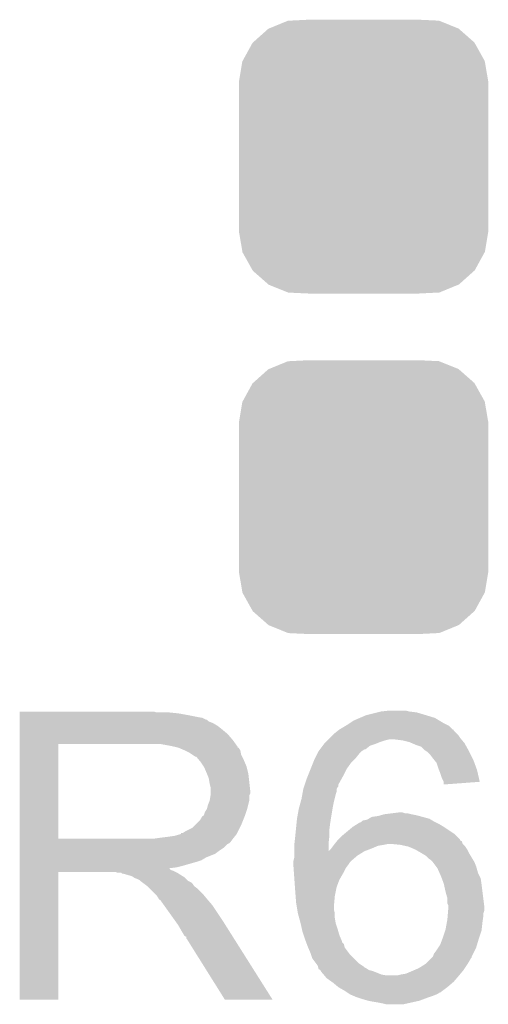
# Model space of a CAD drawing. Extents: x -1.3 to 24.2, y -3.9 to 53.4.
# Tile 26 of 39: x 11.7 to 13, y 29.3 to 32.1. Entities that reach past the tile are written whole.
import ezdxf

# ---------------------------------------------------------------- set-up
doc = ezdxf.new("R2010")
doc.units = 0
doc.layers.get('0').update_dxf_attribs({"linetype": 'CONTINUOUS'})
doc.layers.add('HVAC_2_CLICK_V101_GTO', color=14, linetype='CONTINUOUS')
doc.layers.add('HVAC_2_CLICK_V101_GTS', color=12, linetype='CONTINUOUS')

# ---------------------------------------------------------------- blocks, each defined once
blk = doc.blocks.new('CUSTOM_81')
for points in [[(-0.26893, 0.360448), (-0.267216, 0.361152), (0.268592, 0.360448), (0.26779, 0.361152)], [(-0.267216, 0.361152), (-0.213724, 0.383108), (0.26779, 0.361152), (0.21312, 0.383108)], [(-0.213724, 0.383108), (-0.20803, 0.383392), (0.21312, 0.383108), (0.212412, 0.383392)], [(-0.20803, 0.383392), (-0.154122, 0.38608), (0.212412, 0.383392), (0.154132, 0.38608)], [(-0.312264, 0.321732), (-0.26893, 0.360448), (0.312592, 0.321732), (0.268592, 0.360448)], [(-0.341452, 0.269636), (-0.313432, 0.320688), (0.341702, 0.269636), (0.313176, 0.320688)], [(-0.313432, 0.320688), (-0.312264, 0.321732), (0.313176, 0.320688), (0.312592, 0.321732)], [(-0.35179, 0.21082), (-0.342144, 0.268372), (0.35179, 0.21082), (0.34192, 0.268372)], [(-0.342144, 0.268372), (-0.341452, 0.269636), (0.34192, 0.268372), (0.341702, 0.269636)], [(-0.35179, 0.20955), (-0.35179, 0.21082), (0.35179, 0.20955), (0.35179, 0.21082)], [(-0.35179, -0.20955), (-0.35179, 0.20955), (0.35179, -0.20955), (0.35179, 0.20955)], [(-0.35179, -0.21082), (-0.35179, -0.20955), (0.35179, -0.21082), (0.35179, -0.20955)], [(-0.34192, -0.268358), (-0.35179, -0.21082), (0.342148, -0.268358), (0.35179, -0.21082)], [(-0.341702, -0.269636), (-0.34192, -0.268358), (0.341446, -0.269636), (0.342148, -0.268358)], [(-0.313184, -0.320676), (-0.341702, -0.269636), (0.31344, -0.320676), (0.341446, -0.269636)], [(-0.312594, -0.321732), (-0.313184, -0.320676), (0.312258, -0.321732), (0.31344, -0.320676)], [(-0.268602, -0.36044), (-0.312594, -0.321732), (0.26894, -0.36044), (0.312258, -0.321732)], [(-0.267792, -0.361154), (-0.268602, -0.36044), (0.2672, -0.361154), (0.26894, -0.36044)], [(-0.213136, -0.383104), (-0.267792, -0.361154), (0.213734, -0.383104), (0.2672, -0.361154)], [(-0.212414, -0.383394), (-0.213136, -0.383104), (0.207926, -0.383394), (0.213734, -0.383104)], [(-0.154122, -0.38608), (-0.212414, -0.383394), (0.154132, -0.38608), (0.207926, -0.383394)]]:
    blk.add_solid(points)

msp = doc.modelspace()

# ---------------------------------------------------------------- linework, layer by layer
at = {"layer": 'HVAC_2_CLICK_V101_GTO'}
for points in [[(11.7145, 30.129478), (11.714502, 30.12948), (12.092942, 30.129478), (11.714502, 30.12948)], [(11.7145, 30.12694), (11.7145, 30.129478), (12.100564, 30.12694), (12.092942, 30.129478)], [(11.7145, 30.1244), (11.7145, 30.12694), (12.16152, 30.1244), (12.13612, 30.12694)], [(11.7145, 30.11932), (11.7145, 30.1244), (12.18946, 30.11932), (12.16152, 30.1244)], [(12.692382, 30.11932), (12.722862, 30.12694), (12.860022, 30.11932), (12.834622, 30.12694)], [(12.722862, 30.12694), (12.733022, 30.12948), (12.834622, 30.12694), (12.814302, 30.12948)], [(12.733022, 30.12948), (12.755882, 30.13202), (12.814302, 30.12948), (12.804142, 30.13202)], [(11.7145, 30.11424), (11.7145, 30.11932), (12.21486, 30.11424), (12.18946, 30.11932)], [(11.7145, 30.111698), (11.7145, 30.11424), (12.230102, 30.111698), (12.21486, 30.11424)], [(11.7145, 30.10662), (11.7145, 30.111698), (12.240264, 30.10662), (12.230102, 30.111698)], [(11.7145, 30.106614), (11.7145, 30.10662), (12.242806, 30.106614), (12.240264, 30.10662)], [(11.7145, 30.10154), (11.7145, 30.106614), (12.247884, 30.10154), (12.242806, 30.106614)], [(11.7145, 30.09646), (11.7145, 30.10154), (12.260582, 30.09646), (12.247884, 30.10154)], [(11.7145, 30.08884), (11.7145, 30.09646), (12.27328, 30.08884), (12.260582, 30.09646)], [(12.64158, 30.093918), (12.645392, 30.09646), (12.915904, 30.093918), (12.91082, 30.09646)], [(12.645392, 30.09646), (12.65682, 30.10408), (12.91082, 30.09646), (12.898122, 30.10408)], [(12.65682, 30.10408), (12.6746, 30.1117), (12.898122, 30.10408), (12.885422, 30.1117)], [(12.6746, 30.1117), (12.692382, 30.11932), (12.885422, 30.1117), (12.860022, 30.11932)], [(11.7145, 30.07868), (11.7145, 30.08884), (12.28598, 30.07868), (12.27328, 30.08884)], [(11.7145, 30.06598), (11.7145, 30.07868), (12.301222, 30.06598), (12.28598, 30.07868)], [(12.5984, 30.06344), (12.603482, 30.068522), (12.95146, 30.06344), (12.946378, 30.068522)], [(12.603482, 30.068522), (12.612996, 30.076134), (12.946378, 30.068522), (12.938766, 30.076134)], [(12.612996, 30.076134), (12.616152, 30.078658), (12.938766, 30.076134), (12.93876, 30.078658)], [(12.616152, 30.078658), (12.616178, 30.07868), (12.93876, 30.078658), (12.936226, 30.07868)], [(12.616178, 30.07868), (12.616182, 30.078682), (12.936226, 30.07868), (12.936224, 30.078682)], [(12.616182, 30.078682), (12.63311, 30.088838), (12.936224, 30.078682), (12.92606, 30.088838)], [(12.63311, 30.088838), (12.64158, 30.093918), (12.92606, 30.088838), (12.915904, 30.093918)], [(11.714498, 30.048202), (11.7145, 30.06598), (12.31646, 30.048202), (12.301222, 30.06598)], [(11.714498, 30.03804), (11.714498, 30.048202), (12.323718, 30.03804), (12.31646, 30.048202)], [(12.573002, 30.03804), (12.57808, 30.04312), (12.717782, 30.03804), (12.73048, 30.04312)], [(12.57808, 30.04312), (12.58316, 30.0482), (12.73048, 30.04312), (12.745722, 30.0482)], [(12.58316, 30.0482), (12.5857, 30.05074), (12.745722, 30.0482), (12.755878, 30.05074)], [(12.5857, 30.05074), (12.59078, 30.05582), (12.960774, 30.05074), (12.95654, 30.05582)], [(12.59078, 30.05582), (12.5984, 30.06344), (12.95654, 30.05582), (12.95146, 30.06344)], [(12.793978, 30.0482), (12.773658, 30.05074), (12.962892, 30.0482), (12.960774, 30.05074)], [(12.814298, 30.04312), (12.793978, 30.0482), (12.967124, 30.04312), (12.962892, 30.0482)], [(12.820232, 30.040578), (12.814298, 30.04312), (12.969242, 30.040578), (12.967124, 30.04312)], [(12.832082, 30.0355), (12.820232, 30.040578), (12.972064, 30.0355), (12.969242, 30.040578)], [(11.714492, 29.771362), (11.714498, 30.03802), (11.8237, 29.771362), (11.823702, 30.03802)], [(11.714498, 30.03802), (11.714498, 30.03804), (11.823702, 30.03802), (12.0777, 30.03804)], [(12.13866, 30.03296), (12.110722, 30.03804), (12.327344, 30.03296), (12.323718, 30.03804)], [(12.150106, 30.030416), (12.13866, 30.03296), (12.32916, 30.030416), (12.327344, 30.03296)], [(12.161514, 30.02788), (12.150106, 30.030416), (12.329182, 30.02788), (12.32916, 30.030416)], [(12.161522, 30.027878), (12.161514, 30.02788), (12.329814, 30.027878), (12.329182, 30.02788)], [(12.161538, 30.027872), (12.161522, 30.027878), (12.331704, 30.027872), (12.329814, 30.027878)], [(12.1793, 30.02026), (12.161538, 30.027872), (12.336782, 30.02026), (12.331704, 30.027872)], [(12.179304, 30.020258), (12.1793, 30.02026), (12.336782, 30.020258), (12.336782, 30.02026)], [(12.194542, 30.012638), (12.179304, 30.020258), (12.338306, 30.012638), (12.336782, 30.020258)], [(12.202166, 30.007558), (12.194542, 30.012638), (12.339322, 30.007558), (12.338306, 30.012638)], [(12.55395, 30.010098), (12.55776, 30.017718), (12.672058, 30.010098), (12.679678, 30.017718)], [(12.55776, 30.017718), (12.557762, 30.01772), (12.679678, 30.017718), (12.67968, 30.01772)], [(12.557762, 30.01772), (12.561568, 30.022796), (12.67968, 30.01772), (12.687294, 30.022796)], [(12.561568, 30.022796), (12.561572, 30.0228), (12.687294, 30.022796), (12.689834, 30.0228)], [(12.561572, 30.0228), (12.56919, 30.032958), (12.689834, 30.0228), (12.702538, 30.032958)], [(12.56919, 30.032958), (12.573002, 30.03804), (12.702538, 30.032958), (12.717782, 30.03804)], [(12.847316, 30.03042), (12.832082, 30.0355), (12.974886, 30.03042), (12.972064, 30.0355)], [(12.857478, 30.020262), (12.847316, 30.03042), (12.980528, 30.020262), (12.974886, 30.03042)], [(12.861292, 30.01772), (12.857478, 30.020262), (12.98194, 30.01772), (12.980528, 30.020262)], [(12.8651, 30.01518), (12.861292, 30.01772), (12.98321, 30.01518), (12.98194, 30.01772)], [(12.872718, 30.00756), (12.8651, 30.01518), (12.98702, 30.00756), (12.98321, 30.01518)], [(12.209784, 30.00248), (12.202166, 30.007558), (12.341862, 30.00248), (12.339322, 30.007558)], [(12.212326, 30.002472), (12.209784, 30.00248), (12.341866, 30.002472), (12.341862, 30.00248)], [(12.220788, 29.99232), (12.212326, 30.002472), (12.34694, 29.99232), (12.341866, 30.002472)], [(12.22502, 29.98724), (12.220788, 29.99232), (12.349118, 29.98724), (12.34694, 29.99232)], [(12.233488, 29.974538), (12.22502, 29.98724), (12.35456, 29.974538), (12.349118, 29.98724)], [(12.534898, 29.966918), (12.542012, 29.9847), (12.6365, 29.966918), (12.6492, 29.9847)], [(12.542012, 29.9847), (12.54506, 29.99232), (12.6492, 29.9847), (12.65682, 29.99232)], [(12.54506, 29.99232), (12.5476, 29.9974), (12.65682, 29.99232), (12.6619, 29.9974)], [(12.5476, 29.9974), (12.55395, 30.010098), (12.6619, 29.9974), (12.672058, 30.010098)], [(12.88034, 29.9974), (12.872718, 30.00756), (12.9921, 29.9974), (12.98702, 30.00756)], [(12.884406, 29.992318), (12.88034, 29.9974), (12.99464, 29.992318), (12.9921, 29.9974)], [(12.890498, 29.984702), (12.884406, 29.992318), (12.99741, 29.984702), (12.99464, 29.992318)], [(12.89558, 29.969458), (12.890498, 29.984702), (13.002954, 29.969458), (12.99741, 29.984702)], [(12.23518, 29.972), (12.233488, 29.974538), (12.355196, 29.972), (12.35456, 29.974538)], [(12.2428, 29.95422), (12.23518, 29.972), (12.35964, 29.95422), (12.355196, 29.972)], [(12.526772, 29.9466), (12.534898, 29.966918), (12.62634, 29.9466), (12.6365, 29.966918)], [(12.897614, 29.964378), (12.89558, 29.969458), (13.0048, 29.964378), (13.002954, 29.969458)], [(12.90066, 29.95676), (12.897614, 29.964378), (13.006554, 29.95676), (13.0048, 29.964378)], [(12.90574, 29.941522), (12.90066, 29.95676), (13.010058, 29.941522), (13.006554, 29.95676)], [(12.242802, 29.954218), (12.2428, 29.95422), (12.35964, 29.954218), (12.35964, 29.95422)], [(12.24788, 29.941518), (12.242802, 29.954218), (12.361052, 29.941518), (12.35964, 29.954218)], [(12.25042, 29.92628), (12.24788, 29.941518), (12.362746, 29.92628), (12.361052, 29.941518)], [(12.518812, 29.923734), (12.52474, 29.94152), (12.61364, 29.923734), (12.623518, 29.94152)], [(12.52474, 29.94152), (12.526772, 29.9466), (12.623518, 29.94152), (12.62634, 29.9466)], [(12.910818, 29.931364), (12.90574, 29.941522), (13.012396, 29.931364), (13.010058, 29.941522)], [(12.91082, 29.931358), (12.910818, 29.931364), (13.012396, 29.931358), (13.012396, 29.931364)], [(12.91082, 29.923764), (12.91082, 29.931358), (12.91082, 29.923764), (13.012396, 29.931358)], [(12.25296, 29.916118), (12.25042, 29.92628), (12.363874, 29.916118), (12.362746, 29.92628)], [(12.25296, 29.908498), (12.25296, 29.916118), (12.36472, 29.908498), (12.363874, 29.916118)], [(12.25296, 29.898336), (12.25296, 29.908498), (12.364718, 29.898336), (12.36472, 29.908498)], [(12.51181, 29.8958), (12.513194, 29.903418), (12.606022, 29.8958), (12.608558, 29.903418)], [(12.513194, 29.903418), (12.51458, 29.911036), (12.608558, 29.903418), (12.60856, 29.911036)], [(12.51458, 29.911036), (12.514582, 29.911042), (12.60856, 29.911036), (12.608562, 29.911042)], [(12.514582, 29.911042), (12.516272, 29.916116), (12.608562, 29.911042), (12.611098, 29.916116)], [(12.516272, 29.916116), (12.517118, 29.918654), (12.611098, 29.916116), (12.613634, 29.918654)], [(12.517118, 29.918654), (12.518812, 29.923734), (12.613634, 29.918654), (12.61364, 29.923734)], [(12.24534, 29.865318), (12.250418, 29.878018), (12.359004, 29.865318), (12.36218, 29.878018)], [(12.250418, 29.878018), (12.252958, 29.893256), (12.36218, 29.878018), (12.36218, 29.893256)], [(12.252958, 29.893256), (12.25296, 29.893258), (12.36218, 29.893256), (12.36218, 29.893258)], [(12.25296, 29.893258), (12.25296, 29.898336), (12.36218, 29.893258), (12.364718, 29.898336)], [(12.503958, 29.86278), (12.507422, 29.87548), (12.5984, 29.86278), (12.60094, 29.87548)], [(12.507422, 29.87548), (12.5095, 29.883098), (12.60094, 29.87548), (12.602844, 29.883098)], [(12.5095, 29.883098), (12.51181, 29.8958), (12.602844, 29.883098), (12.606022, 29.8958)], [(12.23518, 29.83992), (12.23772, 29.84754), (12.351172, 29.83992), (12.353712, 29.84754)], [(12.23772, 29.84754), (12.242798, 29.855156), (12.353712, 29.84754), (12.35625, 29.855156)], [(12.242798, 29.855156), (12.243434, 29.857702), (12.35625, 29.855156), (12.3571, 29.857702)], [(12.243434, 29.857702), (12.24534, 29.865318), (12.3571, 29.857702), (12.359004, 29.865318)], [(12.4968, 29.82722), (12.50188, 29.85516), (12.592472, 29.82722), (12.59713, 29.85516)], [(12.50188, 29.85516), (12.503958, 29.86278), (12.59713, 29.85516), (12.5984, 29.86278)], [(12.763502, 29.84246), (12.783806, 29.844998), (12.801604, 29.84246), (12.793982, 29.844998)], [(12.783806, 29.844998), (12.783822, 29.845), (12.793982, 29.844998), (12.783822, 29.845)], [(12.209778, 29.80944), (12.222478, 29.822138), (12.33932, 29.80944), (12.344398, 29.822138)], [(12.222478, 29.822138), (12.230096, 29.83483), (12.344398, 29.822138), (12.349476, 29.83483)], [(12.230096, 29.83483), (12.232626, 29.83484), (12.349476, 29.83483), (12.34948, 29.83484)], [(12.232626, 29.83484), (12.23518, 29.83992), (12.34948, 29.83484), (12.351172, 29.83992)], [(12.49375, 29.796738), (12.495784, 29.81706), (12.58824, 29.796738), (12.59078, 29.81706)], [(12.495784, 29.81706), (12.4968, 29.82722), (12.59078, 29.81706), (12.592472, 29.82722)], [(12.666474, 29.81198), (12.674604, 29.81706), (12.898118, 29.81198), (12.88796, 29.81706)], [(12.674604, 29.81706), (12.677146, 29.817066), (12.88796, 29.81706), (12.887948, 29.817066)], [(12.677146, 29.817066), (12.67968, 29.8196), (12.887948, 29.817066), (12.88288, 29.8196)], [(12.67968, 29.8196), (12.682224, 29.822142), (12.88288, 29.8196), (12.878646, 29.822142)], [(12.682224, 29.822142), (12.694922, 29.82468), (12.878646, 29.822142), (12.874416, 29.82468)], [(12.694922, 29.82468), (12.699154, 29.82722), (12.874416, 29.82468), (12.870182, 29.82722)], [(12.699154, 29.82722), (12.707622, 29.8323), (12.870182, 29.82722), (12.851554, 29.8323)], [(12.707622, 29.8323), (12.725402, 29.83484), (12.851554, 29.8323), (12.84224, 29.83484)], [(12.725402, 29.83484), (12.734292, 29.83738), (12.84224, 29.83484), (12.83208, 29.83738)], [(12.734292, 29.83738), (12.743182, 29.83992), (12.83208, 29.83738), (12.81938, 29.83992)], [(12.743182, 29.83992), (12.763502, 29.84246), (12.81938, 29.83992), (12.809222, 29.84246)], [(12.174216, 29.78658), (12.181838, 29.791658), (12.32789, 29.78658), (12.330428, 29.791658)], [(12.181838, 29.791658), (12.202156, 29.801818), (12.330428, 29.791658), (12.335508, 29.801818)], [(12.202156, 29.801818), (12.209778, 29.80944), (12.335508, 29.801818), (12.33932, 29.80944)], [(12.491974, 29.77896), (12.49375, 29.796738), (12.58824, 29.77896), (12.58824, 29.796738)], [(12.629892, 29.784038), (12.654282, 29.80436), (12.941302, 29.784038), (12.910824, 29.80436)], [(12.654282, 29.80436), (12.654284, 29.804362), (12.910824, 29.80436), (12.91082, 29.804362)], [(12.654284, 29.804362), (12.666474, 29.81198), (12.91082, 29.804362), (12.898118, 29.81198)], [(11.71449, 29.758638), (11.714492, 29.76118), (12.306296, 29.758638), (12.308838, 29.76118)], [(11.714492, 29.77134), (11.714492, 29.771362), (12.095478, 29.77134), (11.8237, 29.771362)], [(11.714492, 29.76118), (11.714492, 29.77134), (12.308838, 29.76118), (12.31646, 29.77134)], [(12.095478, 29.77134), (12.11326, 29.77388), (12.31646, 29.77134), (12.318492, 29.77388)], [(12.11326, 29.77388), (12.13358, 29.77642), (12.318492, 29.77388), (12.320524, 29.77642)], [(12.13358, 29.77642), (12.151358, 29.77896), (12.320524, 29.77642), (12.322556, 29.77896)], [(12.151358, 29.77896), (12.169124, 29.784036), (12.322556, 29.77896), (12.326616, 29.784036)], [(12.169124, 29.78404), (12.16914, 29.786558), (12.32662, 29.78404), (12.327878, 29.786558)], [(12.169124, 29.784036), (12.169124, 29.78404), (12.326616, 29.784036), (12.32662, 29.78404)], [(12.16914, 29.786558), (12.174216, 29.78658), (12.327878, 29.786558), (12.32789, 29.78658)], [(12.489462, 29.756098), (12.49172, 29.77642), (12.5857, 29.756098), (12.587956, 29.77642)], [(12.49172, 29.77642), (12.491974, 29.77896), (12.587956, 29.77642), (12.58824, 29.77896)], [(12.602972, 29.7561), (12.60906, 29.763712), (12.964164, 29.7561), (12.96162, 29.763712)], [(12.60906, 29.763712), (12.611094, 29.766254), (12.96162, 29.763712), (12.956554, 29.766254)], [(12.611094, 29.766254), (12.6111, 29.76626), (12.956554, 29.766254), (12.956554, 29.76626)], [(12.6111, 29.76626), (12.613634, 29.768794), (12.956554, 29.76626), (12.95654, 29.768794)], [(12.613634, 29.768794), (12.6238, 29.77896), (12.95654, 29.768794), (12.94638, 29.77896)], [(12.6238, 29.77896), (12.629892, 29.784038), (12.94638, 29.77896), (12.941302, 29.784038)], [(11.71449, 29.756098), (11.71449, 29.758638), (12.30122, 29.756098), (12.306296, 29.758638)], [(11.71449, 29.74594), (11.71449, 29.756098), (12.29106, 29.74594), (12.30122, 29.756098)], [(11.71449, 29.73578), (11.71449, 29.74594), (12.27582, 29.73578), (12.29106, 29.74594)], [(11.71449, 29.72816), (11.71449, 29.73578), (12.26566, 29.72816), (12.27582, 29.73578)], [(12.48918, 29.75356), (12.489462, 29.756098), (12.585706, 29.75356), (12.5857, 29.756098)], [(12.48918, 29.735816), (12.48918, 29.75356), (12.585738, 29.735816), (12.585706, 29.75356)], [(12.48918, 29.73578), (12.48918, 29.735816), (12.687298, 29.73578), (12.687394, 29.735816)], [(12.48918, 29.72308), (12.48918, 29.73578), (12.666982, 29.72308), (12.687298, 29.73578)], [(12.585738, 29.735816), (12.593318, 29.7434), (12.687394, 29.735816), (12.70762, 29.7434)], [(12.593318, 29.7434), (12.59332, 29.743402), (12.70762, 29.7434), (12.707624, 29.743402)], [(12.59332, 29.743402), (12.599034, 29.75102), (12.707624, 29.743402), (12.725402, 29.75102)], [(12.599034, 29.75102), (12.60094, 29.75356), (12.725402, 29.75102), (12.74064, 29.75356)], [(12.60094, 29.75356), (12.602972, 29.7561), (12.74064, 29.75356), (12.753342, 29.7561)], [(12.76352, 29.756098), (12.7635, 29.7561), (12.964164, 29.756098), (12.964164, 29.7561)], [(12.7889, 29.75356), (12.76352, 29.756098), (12.966702, 29.75356), (12.964164, 29.756098)], [(12.811754, 29.74848), (12.7889, 29.75356), (12.97178, 29.74848), (12.966702, 29.75356)], [(12.811762, 29.748478), (12.811754, 29.74848), (12.971782, 29.748478), (12.97178, 29.74848)], [(12.829542, 29.74086), (12.811762, 29.748478), (12.97686, 29.74086), (12.971782, 29.748478)], [(12.829546, 29.740858), (12.829542, 29.74086), (12.97686, 29.740858), (12.97686, 29.74086)], [(12.847318, 29.730702), (12.829546, 29.740858), (12.98194, 29.730702), (12.97686, 29.740858)], [(11.71449, 29.718), (11.71449, 29.72816), (12.240258, 29.718), (12.26566, 29.72816)], [(11.71449, 29.71038), (11.71449, 29.718), (12.22756, 29.71038), (12.240258, 29.718)], [(11.71449, 29.7053), (11.71449, 29.71038), (12.21232, 29.7053), (12.22756, 29.71038)], [(12.48664, 29.707842), (12.48918, 29.718002), (12.649202, 29.707842), (12.661056, 29.718002)], [(12.48664, 29.70784), (12.48664, 29.707842), (12.6492, 29.70784), (12.649202, 29.707842)], [(12.48664, 29.705302), (12.48664, 29.70784), (12.646662, 29.705302), (12.6492, 29.70784)], [(12.48918, 29.718002), (12.48918, 29.72308), (12.661056, 29.718002), (12.666982, 29.72308)], [(12.84732, 29.7307), (12.847318, 29.730702), (12.981942, 29.7307), (12.98194, 29.730702)], [(12.860022, 29.723078), (12.84732, 29.7307), (12.986516, 29.723078), (12.981942, 29.7307)], [(12.86764, 29.71546), (12.860022, 29.723078), (12.991086, 29.71546), (12.986516, 29.723078)], [(12.875262, 29.710378), (12.86764, 29.71546), (12.994136, 29.710378), (12.991086, 29.71546)], [(12.8778, 29.707838), (12.875262, 29.710378), (12.99566, 29.707838), (12.994136, 29.710378)], [(12.879702, 29.705302), (12.8778, 29.707838), (12.99718, 29.705302), (12.99566, 29.707838)], [(11.714488, 29.68244), (11.71449, 29.687488), (12.141204, 29.68244), (12.136152, 29.687488)], [(11.714488, 29.6799), (11.714488, 29.68244), (12.14882, 29.6799), (12.141204, 29.68244)], [(11.714488, 29.67736), (11.714488, 29.6799), (12.1539, 29.67736), (12.14882, 29.6799)], [(11.71449, 29.69514), (11.71449, 29.7053), (12.17676, 29.69514), (12.21232, 29.7053)], [(11.71449, 29.69006), (11.71449, 29.69514), (12.156438, 29.69006), (12.17676, 29.69514)], [(11.71449, 29.687488), (11.71449, 29.69006), (12.136152, 29.687488), (12.156438, 29.69006)], [(12.48664, 29.69768), (12.48664, 29.705302), (12.64158, 29.69768), (12.646662, 29.705302)], [(12.48664, 29.695138), (12.48664, 29.69768), (12.639674, 29.695138), (12.64158, 29.69768)], [(12.487186, 29.68752), (12.48664, 29.695138), (12.633962, 29.68752), (12.639674, 29.695138)], [(12.488274, 29.67228), (12.487186, 29.68752), (12.62634, 29.67228), (12.633962, 29.68752)], [(12.88923, 29.6926), (12.879702, 29.705302), (13.002262, 29.6926), (12.99718, 29.705302)], [(12.89304, 29.687518), (12.88923, 29.6926), (13.003714, 29.687518), (13.002262, 29.6926)], [(12.898686, 29.67482), (12.89304, 29.687518), (13.00734, 29.67482), (13.003714, 29.687518)], [(11.71448, 29.316702), (11.714488, 29.677338), (11.823678, 29.316702), (11.8237, 29.677338)], [(11.714488, 29.677338), (11.714488, 29.67736), (11.8237, 29.677338), (11.983716, 29.67736)], [(11.991338, 29.674822), (11.983716, 29.67736), (12.158976, 29.674822), (12.1539, 29.67736)], [(12.001494, 29.67482), (11.991338, 29.674822), (12.158978, 29.67482), (12.158976, 29.674822)], [(12.004034, 29.672286), (12.001494, 29.67482), (12.163034, 29.672286), (12.158978, 29.67482)], [(12.006578, 29.67228), (12.004034, 29.672286), (12.163044, 29.67228), (12.163034, 29.672286)], [(12.02436, 29.6672), (12.006578, 29.67228), (12.171172, 29.6672), (12.163044, 29.67228)], [(12.03198, 29.66466), (12.02436, 29.6672), (12.175236, 29.66466), (12.171172, 29.6672)], [(12.035794, 29.662118), (12.03198, 29.66466), (12.179302, 29.662118), (12.175236, 29.66466)], [(12.039596, 29.659582), (12.035794, 29.662118), (12.18184, 29.659582), (12.179302, 29.662118)], [(12.047218, 29.65704), (12.039596, 29.659582), (12.184382, 29.65704), (12.18184, 29.659582)], [(12.052296, 29.654502), (12.047218, 29.65704), (12.18692, 29.654502), (12.184382, 29.65704)], [(12.05484, 29.651962), (12.052296, 29.654502), (12.18946, 29.651962), (12.18692, 29.654502)], [(12.054846, 29.651958), (12.05484, 29.651962), (12.189464, 29.651958), (12.18946, 29.651962)], [(12.061618, 29.646878), (12.054846, 29.651958), (12.19962, 29.646878), (12.189464, 29.651958)], [(12.489544, 29.654502), (12.488274, 29.67228), (12.61618, 29.654502), (12.62634, 29.67228)], [(12.490996, 29.634182), (12.489544, 29.654502), (12.608562, 29.634182), (12.61618, 29.654502)], [(12.9032, 29.66466), (12.898686, 29.67482), (13.01242, 29.66466), (13.00734, 29.67482)], [(12.905108, 29.659576), (12.9032, 29.66466), (13.01496, 29.659576), (13.01242, 29.66466)], [(12.91082, 29.644338), (12.905108, 29.659576), (13.017138, 29.644338), (13.01496, 29.659576)], [(12.065002, 29.64434), (12.061618, 29.646878), (12.20216, 29.64434), (12.19962, 29.646878)], [(12.075158, 29.63672), (12.065002, 29.64434), (12.207242, 29.63672), (12.20216, 29.64434)], [(12.075162, 29.636718), (12.075158, 29.63672), (12.207242, 29.636718), (12.207242, 29.63672)], [(12.082782, 29.629098), (12.075162, 29.636718), (12.2174, 29.629098), (12.207242, 29.636718)], [(12.09548, 29.6164), (12.082782, 29.629098), (12.2301, 29.6164), (12.2174, 29.629098)], [(12.49172, 29.62402), (12.490996, 29.634182), (12.606528, 29.62402), (12.608562, 29.634182)], [(12.492894, 29.608782), (12.49172, 29.62402), (12.60348, 29.608782), (12.606528, 29.62402)], [(12.911386, 29.6418), (12.91082, 29.644338), (13.0175, 29.6418), (13.017138, 29.644338)], [(12.9159, 29.62148), (12.911386, 29.6418), (13.02004, 29.62148), (13.0175, 29.6418)], [(12.100558, 29.611322), (12.09548, 29.6164), (12.234332, 29.611322), (12.2301, 29.6164)], [(12.105638, 29.603702), (12.100558, 29.611322), (12.240682, 29.603702), (12.234332, 29.611322)], [(12.106912, 29.60116), (12.105638, 29.603702), (12.2428, 29.60116), (12.240682, 29.603702)], [(12.108174, 29.598634), (12.106912, 29.60116), (12.244966, 29.598634), (12.2428, 29.60116)], [(12.11071, 29.59862), (12.108174, 29.598634), (12.244978, 29.59862), (12.244966, 29.598634)], [(12.1216, 29.58338), (12.11071, 29.59862), (12.25804, 29.58338), (12.244978, 29.59862)], [(12.49426, 29.590998), (12.492894, 29.608782), (12.601862, 29.590998), (12.60348, 29.608782)], [(12.92098, 29.603698), (12.9159, 29.62148), (13.022264, 29.603698), (13.02004, 29.62148)], [(12.920982, 29.588456), (12.92098, 29.603698), (13.024168, 29.588456), (13.022264, 29.603698)], [(12.154264, 29.53766), (12.1216, 29.58338), (12.28852, 29.53766), (12.25804, 29.58338)], [(12.495954, 29.58084), (12.49426, 29.590998), (12.60094, 29.58084), (12.601862, 29.590998)], [(12.497648, 29.570682), (12.495954, 29.58084), (12.60094, 29.570682), (12.60094, 29.58084)], [(12.49934, 29.560522), (12.497648, 29.570682), (12.60348, 29.560522), (12.60094, 29.570682)], [(12.92352, 29.583376), (12.920982, 29.588456), (13.024804, 29.583376), (13.024168, 29.588456)], [(12.92246, 29.560516), (12.923096, 29.568138), (13.02258, 29.560516), (13.025118, 29.568138)], [(12.923096, 29.568138), (12.92352, 29.57322), (13.025118, 29.568138), (13.025118, 29.57322)], [(12.92352, 29.580838), (12.92352, 29.583376), (13.02512, 29.580838), (13.024804, 29.583376)], [(12.92352, 29.57322), (12.92352, 29.580838), (13.025118, 29.57322), (13.02512, 29.580838)], [(12.49934, 29.56052), (12.49934, 29.560522), (12.60348, 29.56052), (12.60348, 29.560522)], [(12.502804, 29.547822), (12.49934, 29.56052), (12.60348, 29.547822), (12.60348, 29.56052)], [(12.50696, 29.53258), (12.502804, 29.547822), (12.60602, 29.53258), (12.60348, 29.547822)], [(12.919594, 29.53512), (12.92098, 29.54274), (13.02004, 29.53512), (13.021128, 29.54274)], [(12.92098, 29.54274), (12.921826, 29.5529), (13.021128, 29.54274), (13.02258, 29.5529)], [(12.921826, 29.5529), (12.92246, 29.560516), (13.02258, 29.5529), (13.02258, 29.560516)], [(12.16152, 29.527502), (12.154264, 29.53766), (12.29494, 29.527502), (12.28852, 29.53766)], [(12.17168, 29.50972), (12.16152, 29.527502), (12.30618, 29.50972), (12.29494, 29.527502)], [(12.510348, 29.51734), (12.50696, 29.53258), (12.6111, 29.51734), (12.60602, 29.53258)], [(12.51204, 29.509722), (12.510348, 29.51734), (12.613276, 29.509722), (12.6111, 29.51734)], [(12.90828, 29.49194), (12.91505, 29.512258), (13.010726, 29.49194), (13.017498, 29.512258)], [(12.91505, 29.512258), (12.915898, 29.514798), (13.017498, 29.512258), (13.01778, 29.514798)], [(12.915898, 29.514798), (12.919594, 29.53512), (13.01778, 29.514798), (13.02004, 29.53512)], [(12.179298, 29.497026), (12.17168, 29.50972), (12.314202, 29.497026), (12.30618, 29.50972)], [(12.184366, 29.494486), (12.179298, 29.497026), (12.315808, 29.494486), (12.314202, 29.497026)], [(12.18438, 29.489406), (12.184366, 29.494486), (12.319018, 29.489406), (12.315808, 29.494486)], [(12.186918, 29.486862), (12.18438, 29.489406), (12.320626, 29.486862), (12.319018, 29.489406)], [(12.293598, 29.31669), (12.186918, 29.486862), (12.428174, 29.31669), (12.320626, 29.486862)], [(12.515428, 29.49956), (12.51204, 29.509722), (12.616178, 29.49956), (12.613276, 29.509722)], [(12.51966, 29.48686), (12.515428, 29.49956), (12.621624, 29.48686), (12.616178, 29.49956)], [(12.521564, 29.481784), (12.51966, 29.48686), (12.623798, 29.481784), (12.621624, 29.48686)], [(12.900658, 29.471618), (12.907326, 29.4894), (13.004544, 29.471618), (13.00988, 29.4894)], [(12.907326, 29.4894), (12.90828, 29.49194), (13.00988, 29.4894), (13.010726, 29.49194)], [(12.522516, 29.479246), (12.521564, 29.481784), (12.6238, 29.479246), (12.623798, 29.481784)], [(12.524422, 29.474162), (12.522516, 29.479246), (12.628876, 29.474162), (12.6238, 29.479246)], [(12.52728, 29.46654), (12.524422, 29.474162), (12.630784, 29.46654), (12.628876, 29.474162)], [(12.528368, 29.464002), (12.52728, 29.46654), (12.631418, 29.464002), (12.630784, 29.46654)], [(12.5349, 29.448758), (12.528368, 29.464002), (12.642854, 29.448758), (12.631418, 29.464002)], [(12.88288, 29.446218), (12.8905, 29.45638), (12.99337, 29.446218), (12.99845, 29.45638)], [(12.8905, 29.45638), (12.895578, 29.464), (12.99845, 29.45638), (13.00226, 29.464)], [(12.895578, 29.464), (12.900658, 29.471618), (13.00226, 29.464), (13.004544, 29.471618)], [(12.536594, 29.443682), (12.5349, 29.448758), (12.64666, 29.443682), (12.642854, 29.448758)], [(12.53998, 29.433522), (12.536594, 29.443682), (12.65682, 29.433522), (12.64666, 29.443682)], [(12.549506, 29.420822), (12.53998, 29.433522), (12.669518, 29.420822), (12.65682, 29.433522)], [(12.860018, 29.41828), (12.87018, 29.428442), (12.978384, 29.41828), (12.98448, 29.428442)], [(12.87018, 29.428442), (12.875254, 29.433516), (12.98448, 29.428442), (12.987018, 29.433516)], [(12.875254, 29.433516), (12.877792, 29.436054), (12.987018, 29.433516), (12.989554, 29.436054)], [(12.877792, 29.436054), (12.880334, 29.438596), (12.989554, 29.436054), (12.98956, 29.438596)], [(12.880334, 29.438596), (12.880336, 29.438598), (12.98956, 29.438596), (12.98956, 29.438598)], [(12.880336, 29.438598), (12.88288, 29.446218), (12.98956, 29.438598), (12.99337, 29.446218)], [(12.555218, 29.413204), (12.549506, 29.420822), (12.680946, 29.413204), (12.669518, 29.420822)], [(12.555856, 29.41066), (12.555218, 29.413204), (12.68476, 29.41066), (12.680946, 29.413204)], [(12.556492, 29.408122), (12.555856, 29.41066), (12.6873, 29.408122), (12.68476, 29.41066)], [(12.557128, 29.40558), (12.556492, 29.408122), (12.692378, 29.40558), (12.6873, 29.408122)], [(12.55776, 29.40305), (12.557128, 29.40558), (12.696174, 29.40305), (12.692378, 29.40558)], [(12.562834, 29.400502), (12.55776, 29.40305), (12.699996, 29.400502), (12.696174, 29.40305)], [(12.564108, 29.39796), (12.562834, 29.400502), (12.710158, 29.39796), (12.699996, 29.400502)], [(12.804138, 29.39034), (12.827846, 29.4005), (12.958232, 29.39034), (12.9667, 29.4005)], [(12.827846, 29.4005), (12.8397, 29.40558), (12.9667, 29.4005), (12.970086, 29.40558)], [(12.8397, 29.40558), (12.855954, 29.41574), (12.970086, 29.40558), (12.976862, 29.41574)], [(12.855954, 29.41574), (12.860018, 29.41828), (12.976862, 29.41574), (12.978384, 29.41828)], [(12.565378, 29.395424), (12.564108, 29.39796), (12.7165, 29.395424), (12.710158, 29.39796)], [(12.57191, 29.387802), (12.565378, 29.395424), (12.735558, 29.387802), (12.7165, 29.395424)], [(12.57409, 29.38526), (12.57191, 29.387802), (12.750798, 29.38526), (12.735558, 29.387802)], [(12.580618, 29.37764), (12.57409, 29.38526), (12.947468, 29.37764), (12.954, 29.38526)], [(12.594848, 29.367478), (12.580618, 29.37764), (12.93876, 29.367478), (12.947468, 29.37764)], [(12.778738, 29.38526), (12.7889, 29.3878), (12.954, 29.38526), (12.956116, 29.3878)], [(12.7889, 29.3878), (12.804138, 29.39034), (12.956116, 29.3878), (12.958232, 29.39034)], [(12.5984, 29.36494), (12.594848, 29.367478), (12.935798, 29.36494), (12.93876, 29.367478)], [(12.613642, 29.35224), (12.5984, 29.36494), (12.920982, 29.35224), (12.935798, 29.36494)], [(12.631422, 29.342078), (12.613642, 29.35224), (12.907428, 29.342078), (12.920982, 29.35224)], [(12.63904, 29.337), (12.631422, 29.342078), (12.900656, 29.337), (12.907428, 29.342078)], [(12.63905, 29.336994), (12.63904, 29.337), (12.898114, 29.336994), (12.900656, 29.337)], [(12.642854, 29.334458), (12.63905, 29.336994), (12.895576, 29.334458), (12.898114, 29.336994)], [(12.646658, 29.331922), (12.642854, 29.334458), (12.890504, 29.331922), (12.895576, 29.334458)], [(12.646664, 29.33192), (12.646658, 29.331922), (12.8905, 29.33192), (12.890504, 29.331922)], [(12.658516, 29.32684), (12.646664, 29.33192), (12.877802, 29.32684), (12.8905, 29.33192)], [(12.664442, 29.3243), (12.658516, 29.32684), (12.87018, 29.3243), (12.877802, 29.32684)], [(12.672062, 29.32176), (12.664442, 29.3243), (12.86256, 29.32176), (12.87018, 29.3243)], [(12.67968, 29.31922), (12.672062, 29.32176), (12.855786, 29.31922), (12.86256, 29.32176)], [(12.69746, 29.31414), (12.67968, 29.31922), (12.842238, 29.31414), (12.855786, 29.31922)], [(11.823678, 29.31668), (11.71448, 29.316702), (11.823678, 29.31668), (11.823678, 29.316702)], [(12.42818, 29.31668), (12.428174, 29.31669), (12.42818, 29.31668), (12.293598, 29.31669)], [(12.71016, 29.3116), (12.69746, 29.31414), (12.830808, 29.3116), (12.842238, 29.31414)], [(12.7254, 29.30906), (12.71016, 29.3116), (12.819378, 29.30906), (12.830808, 29.3116)], [(12.7381, 29.30652), (12.7254, 29.30906), (12.807948, 29.30652), (12.819378, 29.30906)], [(12.748258, 29.30398), (12.7381, 29.30652), (12.796518, 29.30398), (12.807948, 29.30652)]]:
    msp.add_solid(points, dxfattribs=at)

# ---------------------------------------------------------------- block references
at = {"layer": 'HVAC_2_CLICK_V101_GTS'}
for p in [(12.68476, 31.69412), (12.68476, 30.734)]:
    msp.add_blockref('CUSTOM_81', p, dxfattribs=at)

doc.saveas('drawing.dxf')
